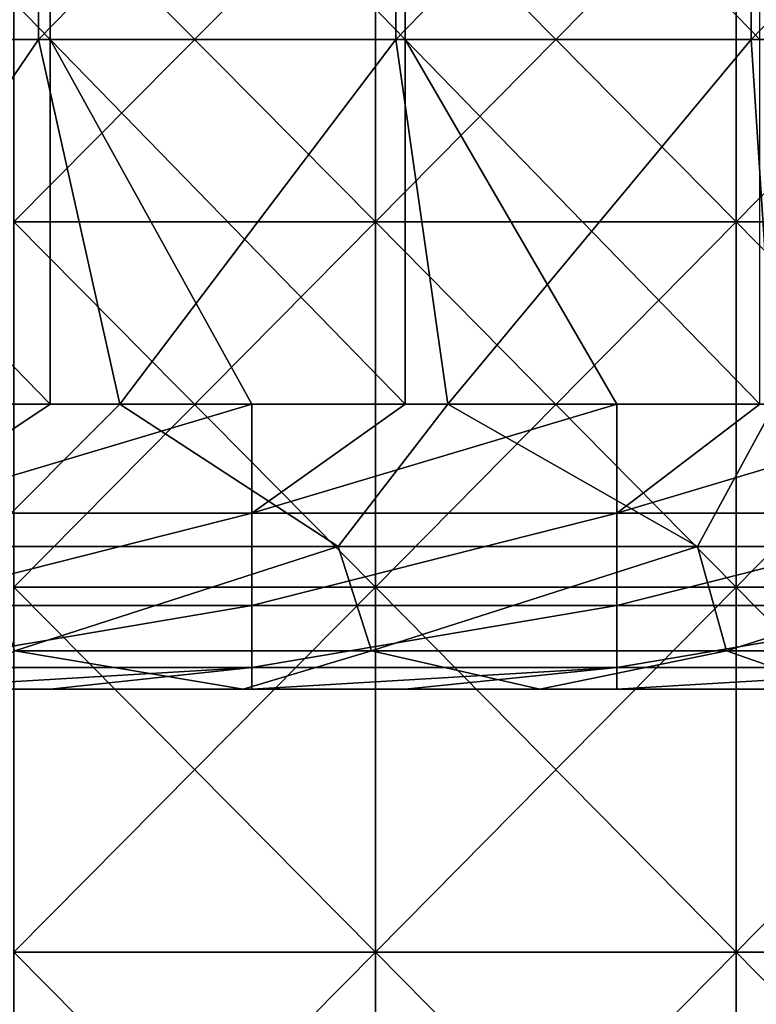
# Model space of a CAD drawing. Header units: inches. Extents: x -4.75 to 4.5, y 0 to 1.88.
# Tile 212 of 256: x 0.4 to 0.56, y 0.43 to 0.65. Entities that reach past the tile are written whole.
import ezdxf

# ---------------------------------------------------------------- set-up
doc = ezdxf.new("R2010")
doc.units = ezdxf.units.IN
doc.header["$LTSCALE"] = 101.851852
doc.header["$MEASUREMENT"] = 0
for name, color, linetype in [('10', 7, 'CONTINUOUS'), ('11', 7, 'CONTINUOUS'), ('12', 7, 'CONTINUOUS'), ('147', 7, 'CONTINUOUS'), ('153', 7, 'CONTINUOUS'), ('20', 7, 'CONTINUOUS')]:
    doc.layers.add(name, color=color, linetype=linetype)

msp = doc.modelspace()

# ---------------------------------------------------------------- linework, layer by layer
at = {"layer": '10', "color": 13, "linetype": 'Continuous', "true_color": 0xd67263}
for points in [[(0.4, 0.5, 0.73452), (0.35687, 0.5, 0.65444), (0.32006, 0.5, 0.73452), (0.4, 0.5, 0.73452)], [(0.4, 0.5, 0.73452), (0.32006, 0.5, 0.73452), (0.39603, 0.5, 0.8146), (0.4, 0.5, 0.73452)], [(0.42603, 0.5, 1.37516), (0.34857, 0.5, 1.37516), (0.35121, 0.5, 1.45524), (0.42603, 0.5, 1.37516)], [(0.34857, 0.5, 1.37516), (0.42603, 0.5, 1.37516), (0.35344, 0.5, 1.29508), (0.34857, 0.5, 1.37516)], [(0.42926, 0.5, 1.45524), (0.42603, 0.5, 1.37516), (0.35121, 0.5, 1.45524), (0.42926, 0.5, 1.45524)], [(0.42926, 0.5, 1.45524), (0.35121, 0.5, 1.45524), (0.38888, 0.5, 1.53532), (0.42926, 0.5, 1.45524)], [(0.43026, 0.5, 2.4162), (0.39346, 0.5, 2.33612), (0.35205, 0.5, 2.4162), (0.43026, 0.5, 2.4162)], [(0.43026, 0.5, 2.4162), (0.35205, 0.5, 2.4162), (0.35571, 0.5, 2.49628), (0.43026, 0.5, 2.4162)], [(0.43053, 0.5, 2.73652), (0.38961, 0.5, 2.65644), (0.35218, 0.5, 2.73652), (0.43053, 0.5, 2.73652)], [(0.43053, 0.5, 2.73652), (0.35218, 0.5, 2.73652), (0.38299, 0.5, 2.79033), (0.43053, 0.5, 2.73652)], [(0.43143, 0.5, 0.97476), (0.35892, 0.5, 0.89468), (0.35251, 0.5, 0.97476), (0.43143, 0.5, 0.97476)], [(0.43143, 0.5, 0.97476), (0.35251, 0.5, 0.97476), (0.39591, 0.5, 1.05484), (0.43143, 0.5, 0.97476)], [(0.43111, 0.5, 2.25604), (0.35762, 0.5, 2.17596), (0.3527, 0.5, 2.25604), (0.43111, 0.5, 2.25604)], [(0.43111, 0.5, 2.25604), (0.3527, 0.5, 2.25604), (0.39346, 0.5, 2.33612), (0.43111, 0.5, 2.25604)], [(0.43172, 0.5, 2.57636), (0.35571, 0.5, 2.49628), (0.35327, 0.5, 2.57636), (0.43172, 0.5, 2.57636)], [(0.43172, 0.5, 2.57636), (0.35327, 0.5, 2.57636), (0.38961, 0.5, 2.65644), (0.43172, 0.5, 2.57636)], [(0.35344, 0.5, 1.29508), (0.42603, 0.5, 1.37516), (0.43198, 0.5, 1.29508), (0.35344, 0.5, 1.29508)], [(0.35344, 0.5, 1.29508), (0.43198, 0.5, 1.29508), (0.39543, 0.5, 1.215), (0.35344, 0.5, 1.29508)], [(0.43419, 0.5, 1.69548), (0.38869, 0.5, 1.6154), (0.35529, 0.5, 1.69548), (0.43419, 0.5, 1.69548)], [(0.43419, 0.5, 1.69548), (0.35529, 0.5, 1.69548), (0.358, 0.5, 1.77556), (0.43419, 0.5, 1.69548)], [(0.43473, 0.5, 2.49628), (0.43026, 0.5, 2.4162), (0.35571, 0.5, 2.49628), (0.43473, 0.5, 2.49628)], [(0.43473, 0.5, 2.49628), (0.35571, 0.5, 2.49628), (0.43172, 0.5, 2.57636), (0.43473, 0.5, 2.49628)], [(0.39591, 0.5, 1.05484), (0.35599, 0.5, 1.13492), (0.43509, 0.5, 1.13492), (0.39591, 0.5, 1.05484)], [(0.35599, 0.5, 1.13492), (0.39543, 0.5, 1.215), (0.43509, 0.5, 1.13492), (0.35599, 0.5, 1.13492)], [(0.43625, 0.5, 0.65444), (0.36024, 0.5, 0.57436), (0.35687, 0.5, 0.65444), (0.43625, 0.5, 0.65444)], [(0.43625, 0.5, 0.65444), (0.35687, 0.5, 0.65444), (0.4, 0.5, 0.73452), (0.43625, 0.5, 0.65444)], [(0.43708, 0.5, 2.17596), (0.39184, 0.5, 2.09588), (0.35762, 0.5, 2.17596), (0.43708, 0.5, 2.17596)], [(0.43708, 0.5, 2.17596), (0.35762, 0.5, 2.17596), (0.43111, 0.5, 2.25604), (0.43708, 0.5, 2.17596)], [(0.43748, 0.5, 1.77556), (0.43419, 0.5, 1.69548), (0.358, 0.5, 1.77556), (0.43748, 0.5, 1.77556)], [(0.43748, 0.5, 1.77556), (0.358, 0.5, 1.77556), (0.35996, 0.5, 1.85564), (0.43748, 0.5, 1.77556)], [(0.43861, 0.5, 0.89468), (0.35892, 0.5, 0.89468), (0.43143, 0.5, 0.97476), (0.43861, 0.5, 0.89468)], [(0.35892, 0.5, 0.89468), (0.43861, 0.5, 0.89468), (0.39603, 0.5, 0.8146), (0.35892, 0.5, 0.89468)], [(0.39357, 0.5, 1.93572), (0.43989, 0.5, 1.85564), (0.35996, 0.5, 1.85564), (0.39357, 0.5, 1.93572)], [(0.43989, 0.5, 1.85564), (0.43748, 0.5, 1.77556), (0.35996, 0.5, 1.85564), (0.43989, 0.5, 1.85564)], [(0.4401, 0.5, 0.57436), (0.39575, 0.5, 0.49428), (0.36024, 0.5, 0.57436), (0.4401, 0.5, 0.57436)], [(0.4401, 0.5, 0.57436), (0.36024, 0.5, 0.57436), (0.43625, 0.5, 0.65444), (0.4401, 0.5, 0.57436)], [(0.4472, 0.5, 2.0158), (0.36722, 0.5, 2.0158), (0.39184, 0.5, 2.09588), (0.4472, 0.5, 2.0158)], [(0.36722, 0.5, 2.0158), (0.4472, 0.5, 2.0158), (0.39357, 0.5, 1.93572), (0.36722, 0.5, 2.0158)], [(0.40584, 0.5, 0.3125), (0.36998, 0.5, 0.3125), (0.3983, 0.5, 0.33412), (0.40584, 0.5, 0.3125)], [(0.4482, 0.5, 2.78061), (0.43053, 0.5, 2.73652), (0.38299, 0.5, 2.79033), (0.4482, 0.5, 2.78061)], [(0.46643, 0.5, 1.6154), (0.38869, 0.5, 1.6154), (0.43419, 0.5, 1.69548), (0.46643, 0.5, 1.6154)], [(0.38869, 0.5, 1.6154), (0.46643, 0.5, 1.6154), (0.38888, 0.5, 1.53532), (0.38869, 0.5, 1.6154)], [(0.42926, 0.5, 1.45524), (0.38888, 0.5, 1.53532), (0.46666, 0.5, 1.53532), (0.42926, 0.5, 1.45524)], [(0.38888, 0.5, 1.53532), (0.46643, 0.5, 1.6154), (0.46666, 0.5, 1.53532), (0.38888, 0.5, 1.53532)], [(0.46754, 0.5, 2.65644), (0.43172, 0.5, 2.57636), (0.38961, 0.5, 2.65644), (0.46754, 0.5, 2.65644)], [(0.46754, 0.5, 2.65644), (0.38961, 0.5, 2.65644), (0.43053, 0.5, 2.73652), (0.46754, 0.5, 2.65644)], [(0.47022, 0.5, 2.09588), (0.4472, 0.5, 2.0158), (0.39184, 0.5, 2.09588), (0.47022, 0.5, 2.09588)], [(0.47022, 0.5, 2.09588), (0.39184, 0.5, 2.09588), (0.43708, 0.5, 2.17596), (0.47022, 0.5, 2.09588)], [(0.47211, 0.5, 2.33612), (0.43111, 0.5, 2.25604), (0.39346, 0.5, 2.33612), (0.47211, 0.5, 2.33612)], [(0.47211, 0.5, 2.33612), (0.39346, 0.5, 2.33612), (0.43026, 0.5, 2.4162), (0.47211, 0.5, 2.33612)], [(0.39357, 0.5, 1.93572), (0.4472, 0.5, 2.0158), (0.47224, 0.5, 1.93572), (0.39357, 0.5, 1.93572)], [(0.39357, 0.5, 1.93572), (0.47224, 0.5, 1.93572), (0.43989, 0.5, 1.85564), (0.39357, 0.5, 1.93572)], [(0.39543, 0.5, 1.215), (0.43198, 0.5, 1.29508), (0.47451, 0.5, 1.215), (0.39543, 0.5, 1.215)], [(0.39543, 0.5, 1.215), (0.47451, 0.5, 1.215), (0.43509, 0.5, 1.13492), (0.39543, 0.5, 1.215)], [(0.47484, 0.5, 0.49428), (0.39703, 0.5, 0.4142), (0.39575, 0.5, 0.49428), (0.47484, 0.5, 0.49428)], [(0.47484, 0.5, 0.49428), (0.39575, 0.5, 0.49428), (0.4401, 0.5, 0.57436), (0.47484, 0.5, 0.49428)], [(0.47502, 0.5, 1.05484), (0.43143, 0.5, 0.97476), (0.39591, 0.5, 1.05484), (0.47502, 0.5, 1.05484)], [(0.47502, 0.5, 1.05484), (0.39591, 0.5, 1.05484), (0.43509, 0.5, 1.13492), (0.47502, 0.5, 1.05484)], [(0.43861, 0.5, 0.89468), (0.4753, 0.5, 0.8146), (0.39603, 0.5, 0.8146), (0.43861, 0.5, 0.89468)], [(0.4753, 0.5, 0.8146), (0.4, 0.5, 0.73452), (0.39603, 0.5, 0.8146), (0.4753, 0.5, 0.8146)], [(0.47649, 0.5, 0.4142), (0.3983, 0.5, 0.33412), (0.39703, 0.5, 0.4142), (0.47649, 0.5, 0.4142)], [(0.47649, 0.5, 0.4142), (0.39703, 0.5, 0.4142), (0.47484, 0.5, 0.49428), (0.47649, 0.5, 0.4142)], [(0.47815, 0.5, 0.33412), (0.40584, 0.5, 0.3125), (0.3983, 0.5, 0.33412), (0.47815, 0.5, 0.33412)], [(0.47815, 0.5, 0.33412), (0.3983, 0.5, 0.33412), (0.47649, 0.5, 0.4142), (0.47815, 0.5, 0.33412)], [(0.47995, 0.5, 0.73452), (0.43625, 0.5, 0.65444), (0.4, 0.5, 0.73452), (0.47995, 0.5, 0.73452)], [(0.47995, 0.5, 0.73452), (0.4, 0.5, 0.73452), (0.4753, 0.5, 0.8146), (0.47995, 0.5, 0.73452)], [(0.45006, 0.5, 0.3125), (0.40584, 0.5, 0.3125), (0.47815, 0.5, 0.33412), (0.45006, 0.5, 0.3125)], [(0.5035, 0.5, 1.37516), (0.42603, 0.5, 1.37516), (0.42926, 0.5, 1.45524), (0.5035, 0.5, 1.37516)], [(0.42603, 0.5, 1.37516), (0.5035, 0.5, 1.37516), (0.43198, 0.5, 1.29508), (0.42603, 0.5, 1.37516)], [(0.5073, 0.5, 1.45524), (0.5035, 0.5, 1.37516), (0.42926, 0.5, 1.45524), (0.5073, 0.5, 1.45524)], [(0.5073, 0.5, 1.45524), (0.42926, 0.5, 1.45524), (0.46666, 0.5, 1.53532), (0.5073, 0.5, 1.45524)], [(0.50847, 0.5, 2.4162), (0.47211, 0.5, 2.33612), (0.43026, 0.5, 2.4162), (0.50847, 0.5, 2.4162)], [(0.50847, 0.5, 2.4162), (0.43026, 0.5, 2.4162), (0.43473, 0.5, 2.49628), (0.50847, 0.5, 2.4162)], [(0.50887, 0.5, 2.73652), (0.46754, 0.5, 2.65644), (0.43053, 0.5, 2.73652), (0.50887, 0.5, 2.73652)], [(0.50887, 0.5, 2.73652), (0.43053, 0.5, 2.73652), (0.4482, 0.5, 2.78061), (0.50887, 0.5, 2.73652)], [(0.50951, 0.5, 2.25604), (0.43708, 0.5, 2.17596), (0.43111, 0.5, 2.25604), (0.50951, 0.5, 2.25604)], [(0.50951, 0.5, 2.25604), (0.43111, 0.5, 2.25604), (0.47211, 0.5, 2.33612), (0.50951, 0.5, 2.25604)], [(0.51035, 0.5, 0.97476), (0.43861, 0.5, 0.89468), (0.43143, 0.5, 0.97476), (0.51035, 0.5, 0.97476)], [(0.51035, 0.5, 0.97476), (0.43143, 0.5, 0.97476), (0.47502, 0.5, 1.05484), (0.51035, 0.5, 0.97476)], [(0.51017, 0.5, 2.57636), (0.43473, 0.5, 2.49628), (0.43172, 0.5, 2.57636), (0.51017, 0.5, 2.57636)], [(0.51017, 0.5, 2.57636), (0.43172, 0.5, 2.57636), (0.46754, 0.5, 2.65644), (0.51017, 0.5, 2.57636)], [(0.43198, 0.5, 1.29508), (0.5035, 0.5, 1.37516), (0.51052, 0.5, 1.29508), (0.43198, 0.5, 1.29508)], [(0.43198, 0.5, 1.29508), (0.51052, 0.5, 1.29508), (0.47451, 0.5, 1.215), (0.43198, 0.5, 1.29508)], [(0.51309, 0.5, 1.69548), (0.46643, 0.5, 1.6154), (0.43419, 0.5, 1.69548), (0.51309, 0.5, 1.69548)], [(0.51309, 0.5, 1.69548), (0.43419, 0.5, 1.69548), (0.43748, 0.5, 1.77556), (0.51309, 0.5, 1.69548)], [(0.51375, 0.5, 2.49628), (0.50847, 0.5, 2.4162), (0.43473, 0.5, 2.49628), (0.51375, 0.5, 2.49628)], [(0.51375, 0.5, 2.49628), (0.43473, 0.5, 2.49628), (0.51017, 0.5, 2.57636), (0.51375, 0.5, 2.49628)], [(0.47502, 0.5, 1.05484), (0.43509, 0.5, 1.13492), (0.5142, 0.5, 1.13492), (0.47502, 0.5, 1.05484)], [(0.43509, 0.5, 1.13492), (0.47451, 0.5, 1.215), (0.5142, 0.5, 1.13492), (0.43509, 0.5, 1.13492)], [(0.51563, 0.5, 0.65444), (0.4401, 0.5, 0.57436), (0.43625, 0.5, 0.65444), (0.51563, 0.5, 0.65444)], [(0.51563, 0.5, 0.65444), (0.43625, 0.5, 0.65444), (0.47995, 0.5, 0.73452), (0.51563, 0.5, 0.65444)], [(0.51654, 0.5, 2.17596), (0.47022, 0.5, 2.09588), (0.43708, 0.5, 2.17596), (0.51654, 0.5, 2.17596)], [(0.51654, 0.5, 2.17596), (0.43708, 0.5, 2.17596), (0.50951, 0.5, 2.25604), (0.51654, 0.5, 2.17596)], [(0.51697, 0.5, 1.77556), (0.51309, 0.5, 1.69548), (0.43748, 0.5, 1.77556), (0.51697, 0.5, 1.77556)], [(0.51697, 0.5, 1.77556), (0.43748, 0.5, 1.77556), (0.43989, 0.5, 1.85564), (0.51697, 0.5, 1.77556)], [(0.5183, 0.5, 0.89468), (0.43861, 0.5, 0.89468), (0.51035, 0.5, 0.97476), (0.5183, 0.5, 0.89468)], [(0.43861, 0.5, 0.89468), (0.5183, 0.5, 0.89468), (0.4753, 0.5, 0.8146), (0.43861, 0.5, 0.89468)], [(0.47224, 0.5, 1.93572), (0.51983, 0.5, 1.85564), (0.43989, 0.5, 1.85564), (0.47224, 0.5, 1.93572)], [(0.51983, 0.5, 1.85564), (0.51697, 0.5, 1.77556), (0.43989, 0.5, 1.85564), (0.51983, 0.5, 1.85564)], [(0.51996, 0.5, 0.57436), (0.47484, 0.5, 0.49428), (0.4401, 0.5, 0.57436), (0.51996, 0.5, 0.57436)], [(0.51996, 0.5, 0.57436), (0.4401, 0.5, 0.57436), (0.51563, 0.5, 0.65444), (0.51996, 0.5, 0.57436)], [(0.52717, 0.5, 2.0158), (0.4472, 0.5, 2.0158), (0.47022, 0.5, 2.09588), (0.52717, 0.5, 2.0158)], [(0.4472, 0.5, 2.0158), (0.52717, 0.5, 2.0158), (0.47224, 0.5, 1.93572), (0.4472, 0.5, 2.0158)], [(0.51325, 0.5, 2.76933), (0.50887, 0.5, 2.73652), (0.4482, 0.5, 2.78061), (0.51325, 0.5, 2.76933)], [(0.48367, 0.5, 0.3125), (0.45006, 0.5, 0.3125), (0.47815, 0.5, 0.33412), (0.48367, 0.5, 0.3125)], [(0.54417, 0.5, 1.6154), (0.46643, 0.5, 1.6154), (0.51309, 0.5, 1.69548), (0.54417, 0.5, 1.6154)], [(0.46643, 0.5, 1.6154), (0.54417, 0.5, 1.6154), (0.46666, 0.5, 1.53532), (0.46643, 0.5, 1.6154)], [(0.5073, 0.5, 1.45524), (0.46666, 0.5, 1.53532), (0.54444, 0.5, 1.53532), (0.5073, 0.5, 1.45524)], [(0.46666, 0.5, 1.53532), (0.54417, 0.5, 1.6154), (0.54444, 0.5, 1.53532), (0.46666, 0.5, 1.53532)], [(0.54547, 0.5, 2.65644), (0.51017, 0.5, 2.57636), (0.46754, 0.5, 2.65644), (0.54547, 0.5, 2.65644)], [(0.54547, 0.5, 2.65644), (0.46754, 0.5, 2.65644), (0.50887, 0.5, 2.73652), (0.54547, 0.5, 2.65644)], [(0.5486, 0.5, 2.09588), (0.52717, 0.5, 2.0158), (0.47022, 0.5, 2.09588), (0.5486, 0.5, 2.09588)], [(0.5486, 0.5, 2.09588), (0.47022, 0.5, 2.09588), (0.51654, 0.5, 2.17596), (0.5486, 0.5, 2.09588)], [(0.55076, 0.5, 2.33612), (0.50951, 0.5, 2.25604), (0.47211, 0.5, 2.33612), (0.55076, 0.5, 2.33612)], [(0.55076, 0.5, 2.33612), (0.47211, 0.5, 2.33612), (0.50847, 0.5, 2.4162), (0.55076, 0.5, 2.33612)], [(0.47224, 0.5, 1.93572), (0.52717, 0.5, 2.0158), (0.55091, 0.5, 1.93572), (0.47224, 0.5, 1.93572)], [(0.47224, 0.5, 1.93572), (0.55091, 0.5, 1.93572), (0.51983, 0.5, 1.85564), (0.47224, 0.5, 1.93572)], [(0.47451, 0.5, 1.215), (0.51052, 0.5, 1.29508), (0.5536, 0.5, 1.215), (0.47451, 0.5, 1.215)], [(0.47451, 0.5, 1.215), (0.5536, 0.5, 1.215), (0.5142, 0.5, 1.13492), (0.47451, 0.5, 1.215)], [(0.55393, 0.5, 0.49428), (0.47649, 0.5, 0.4142), (0.47484, 0.5, 0.49428), (0.55393, 0.5, 0.49428)], [(0.55393, 0.5, 0.49428), (0.47484, 0.5, 0.49428), (0.51996, 0.5, 0.57436), (0.55393, 0.5, 0.49428)], [(0.55414, 0.5, 1.05484), (0.51035, 0.5, 0.97476), (0.47502, 0.5, 1.05484), (0.55414, 0.5, 1.05484)], [(0.55414, 0.5, 1.05484), (0.47502, 0.5, 1.05484), (0.5142, 0.5, 1.13492), (0.55414, 0.5, 1.05484)], [(0.5183, 0.5, 0.89468), (0.55457, 0.5, 0.8146), (0.4753, 0.5, 0.8146), (0.5183, 0.5, 0.89468)], [(0.55457, 0.5, 0.8146), (0.47995, 0.5, 0.73452), (0.4753, 0.5, 0.8146), (0.55457, 0.5, 0.8146)], [(0.55596, 0.5, 0.4142), (0.47815, 0.5, 0.33412), (0.47649, 0.5, 0.4142), (0.55596, 0.5, 0.4142)], [(0.55596, 0.5, 0.4142), (0.47649, 0.5, 0.4142), (0.55393, 0.5, 0.49428), (0.55596, 0.5, 0.4142)], [(0.55799, 0.5, 0.33412), (0.48367, 0.5, 0.3125), (0.47815, 0.5, 0.33412), (0.55799, 0.5, 0.33412)], [(0.55799, 0.5, 0.33412), (0.47815, 0.5, 0.33412), (0.55596, 0.5, 0.4142), (0.55799, 0.5, 0.33412)], [(0.55989, 0.5, 0.73452), (0.51563, 0.5, 0.65444), (0.47995, 0.5, 0.73452), (0.55989, 0.5, 0.73452)], [(0.55989, 0.5, 0.73452), (0.47995, 0.5, 0.73452), (0.55457, 0.5, 0.8146), (0.55989, 0.5, 0.73452)], [(0.53014, 0.5, 0.3125), (0.48367, 0.5, 0.3125), (0.55799, 0.5, 0.33412), (0.53014, 0.5, 0.3125)], [(0.58096, 0.5, 1.37516), (0.5035, 0.5, 1.37516), (0.5073, 0.5, 1.45524), (0.58096, 0.5, 1.37516)], [(0.5035, 0.5, 1.37516), (0.58096, 0.5, 1.37516), (0.51052, 0.5, 1.29508), (0.5035, 0.5, 1.37516)], [(0.58535, 0.5, 1.45524), (0.58096, 0.5, 1.37516), (0.5073, 0.5, 1.45524), (0.58535, 0.5, 1.45524)], [(0.58535, 0.5, 1.45524), (0.5073, 0.5, 1.45524), (0.54444, 0.5, 1.53532), (0.58535, 0.5, 1.45524)], [(0.58667, 0.5, 2.4162), (0.55076, 0.5, 2.33612), (0.50847, 0.5, 2.4162), (0.58667, 0.5, 2.4162)], [(0.58667, 0.5, 2.4162), (0.50847, 0.5, 2.4162), (0.51375, 0.5, 2.49628), (0.58667, 0.5, 2.4162)], [(0.58721, 0.5, 2.73652), (0.54547, 0.5, 2.65644), (0.50887, 0.5, 2.73652), (0.58721, 0.5, 2.73652)], [(0.58721, 0.5, 2.73652), (0.50887, 0.5, 2.73652), (0.57814, 0.5, 2.7565), (0.58721, 0.5, 2.73652)], [(0.57814, 0.5, 2.7565), (0.50887, 0.5, 2.73652), (0.51325, 0.5, 2.76933), (0.57814, 0.5, 2.7565)], [(0.58792, 0.5, 2.25604), (0.51654, 0.5, 2.17596), (0.50951, 0.5, 2.25604), (0.58792, 0.5, 2.25604)], [(0.58792, 0.5, 2.25604), (0.50951, 0.5, 2.25604), (0.55076, 0.5, 2.33612), (0.58792, 0.5, 2.25604)], [(0.58861, 0.5, 2.57636), (0.51375, 0.5, 2.49628), (0.51017, 0.5, 2.57636), (0.58861, 0.5, 2.57636)], [(0.58861, 0.5, 2.57636), (0.51017, 0.5, 2.57636), (0.54547, 0.5, 2.65644), (0.58861, 0.5, 2.57636)], [(0.58927, 0.5, 0.97476), (0.5183, 0.5, 0.89468), (0.51035, 0.5, 0.97476), (0.58927, 0.5, 0.97476)], [(0.58927, 0.5, 0.97476), (0.51035, 0.5, 0.97476), (0.55414, 0.5, 1.05484), (0.58927, 0.5, 0.97476)], [(0.51052, 0.5, 1.29508), (0.58096, 0.5, 1.37516), (0.58906, 0.5, 1.29508), (0.51052, 0.5, 1.29508)], [(0.51052, 0.5, 1.29508), (0.58906, 0.5, 1.29508), (0.5536, 0.5, 1.215), (0.51052, 0.5, 1.29508)], [(0.59199, 0.5, 1.69548), (0.54417, 0.5, 1.6154), (0.51309, 0.5, 1.69548), (0.59199, 0.5, 1.69548)], [(0.59199, 0.5, 1.69548), (0.51309, 0.5, 1.69548), (0.51697, 0.5, 1.77556), (0.59199, 0.5, 1.69548)], [(0.59277, 0.5, 2.49628), (0.58667, 0.5, 2.4162), (0.51375, 0.5, 2.49628), (0.59277, 0.5, 2.49628)], [(0.59277, 0.5, 2.49628), (0.51375, 0.5, 2.49628), (0.58861, 0.5, 2.57636), (0.59277, 0.5, 2.49628)], [(0.55414, 0.5, 1.05484), (0.5142, 0.5, 1.13492), (0.59331, 0.5, 1.13492), (0.55414, 0.5, 1.05484)], [(0.5142, 0.5, 1.13492), (0.5536, 0.5, 1.215), (0.59331, 0.5, 1.13492), (0.5142, 0.5, 1.13492)], [(0.59501, 0.5, 0.65444), (0.51996, 0.5, 0.57436), (0.51563, 0.5, 0.65444), (0.59501, 0.5, 0.65444)], [(0.59501, 0.5, 0.65444), (0.51563, 0.5, 0.65444), (0.55989, 0.5, 0.73452), (0.59501, 0.5, 0.65444)], [(0.59601, 0.5, 2.17596), (0.5486, 0.5, 2.09588), (0.51654, 0.5, 2.17596), (0.59601, 0.5, 2.17596)], [(0.59601, 0.5, 2.17596), (0.51654, 0.5, 2.17596), (0.58792, 0.5, 2.25604), (0.59601, 0.5, 2.17596)], [(0.59646, 0.5, 1.77556), (0.59199, 0.5, 1.69548), (0.51697, 0.5, 1.77556), (0.59646, 0.5, 1.77556)], [(0.59646, 0.5, 1.77556), (0.51697, 0.5, 1.77556), (0.51983, 0.5, 1.85564), (0.59646, 0.5, 1.77556)], [(0.598, 0.5, 0.89468), (0.5183, 0.5, 0.89468), (0.58927, 0.5, 0.97476), (0.598, 0.5, 0.89468)], [(0.5183, 0.5, 0.89468), (0.598, 0.5, 0.89468), (0.55457, 0.5, 0.8146), (0.5183, 0.5, 0.89468)], [(0.55091, 0.5, 1.93572), (0.59977, 0.5, 1.85564), (0.51983, 0.5, 1.85564), (0.55091, 0.5, 1.93572)], [(0.59977, 0.5, 1.85564), (0.59646, 0.5, 1.77556), (0.51983, 0.5, 1.85564), (0.59977, 0.5, 1.85564)], [(0.59982, 0.5, 0.57436), (0.55393, 0.5, 0.49428), (0.51996, 0.5, 0.57436), (0.59982, 0.5, 0.57436)], [(0.59982, 0.5, 0.57436), (0.51996, 0.5, 0.57436), (0.59501, 0.5, 0.65444), (0.59982, 0.5, 0.57436)], [(0.60715, 0.5, 2.0158), (0.52717, 0.5, 2.0158), (0.5486, 0.5, 2.09588), (0.60715, 0.5, 2.0158)], [(0.52717, 0.5, 2.0158), (0.60715, 0.5, 2.0158), (0.55091, 0.5, 1.93572), (0.52717, 0.5, 2.0158)], [(0.56151, 0.5, 0.3125), (0.53014, 0.5, 0.3125), (0.55799, 0.5, 0.33412), (0.56151, 0.5, 0.3125)], [(0.62191, 0.5, 1.6154), (0.54417, 0.5, 1.6154), (0.59199, 0.5, 1.69548), (0.62191, 0.5, 1.6154)], [(0.54417, 0.5, 1.6154), (0.62191, 0.5, 1.6154), (0.54444, 0.5, 1.53532), (0.54417, 0.5, 1.6154)], [(0.58535, 0.5, 1.45524), (0.54444, 0.5, 1.53532), (0.62221, 0.5, 1.53532), (0.58535, 0.5, 1.45524)], [(0.54444, 0.5, 1.53532), (0.62191, 0.5, 1.6154), (0.62221, 0.5, 1.53532), (0.54444, 0.5, 1.53532)], [(0.62341, 0.5, 2.65644), (0.58861, 0.5, 2.57636), (0.54547, 0.5, 2.65644), (0.62341, 0.5, 2.65644)], [(0.62341, 0.5, 2.65644), (0.54547, 0.5, 2.65644), (0.58721, 0.5, 2.73652), (0.62341, 0.5, 2.65644)], [(0.62698, 0.5, 2.09588), (0.60715, 0.5, 2.0158), (0.5486, 0.5, 2.09588), (0.62698, 0.5, 2.09588)], [(0.62698, 0.5, 2.09588), (0.5486, 0.5, 2.09588), (0.59601, 0.5, 2.17596), (0.62698, 0.5, 2.09588)], [(0.62941, 0.5, 2.33612), (0.58792, 0.5, 2.25604), (0.55076, 0.5, 2.33612), (0.62941, 0.5, 2.33612)], [(0.62941, 0.5, 2.33612), (0.55076, 0.5, 2.33612), (0.58667, 0.5, 2.4162), (0.62941, 0.5, 2.33612)], [(0.55091, 0.5, 1.93572), (0.60715, 0.5, 2.0158), (0.62958, 0.5, 1.93572), (0.55091, 0.5, 1.93572)], [(0.55091, 0.5, 1.93572), (0.62958, 0.5, 1.93572), (0.59977, 0.5, 1.85564), (0.55091, 0.5, 1.93572)], [(0.5536, 0.5, 1.215), (0.58906, 0.5, 1.29508), (0.63268, 0.5, 1.215), (0.5536, 0.5, 1.215)], [(0.5536, 0.5, 1.215), (0.63268, 0.5, 1.215), (0.59331, 0.5, 1.13492), (0.5536, 0.5, 1.215)], [(0.63302, 0.5, 0.49428), (0.55596, 0.5, 0.4142), (0.55393, 0.5, 0.49428), (0.63302, 0.5, 0.49428)], [(0.63302, 0.5, 0.49428), (0.55393, 0.5, 0.49428), (0.59982, 0.5, 0.57436), (0.63302, 0.5, 0.49428)], [(0.63325, 0.5, 1.05484), (0.58927, 0.5, 0.97476), (0.55414, 0.5, 1.05484), (0.63325, 0.5, 1.05484)], [(0.63325, 0.5, 1.05484), (0.55414, 0.5, 1.05484), (0.59331, 0.5, 1.13492), (0.63325, 0.5, 1.05484)], [(0.598, 0.5, 0.89468), (0.63385, 0.5, 0.8146), (0.55457, 0.5, 0.8146), (0.598, 0.5, 0.89468)], [(0.63385, 0.5, 0.8146), (0.55989, 0.5, 0.73452), (0.55457, 0.5, 0.8146), (0.63385, 0.5, 0.8146)], [(0.63543, 0.5, 0.4142), (0.55799, 0.5, 0.33412), (0.55596, 0.5, 0.4142), (0.63543, 0.5, 0.4142)], [(0.63543, 0.5, 0.4142), (0.55596, 0.5, 0.4142), (0.63302, 0.5, 0.49428), (0.63543, 0.5, 0.4142)], [(0.63783, 0.5, 0.33412), (0.56151, 0.5, 0.3125), (0.55799, 0.5, 0.33412), (0.63783, 0.5, 0.33412)], [(0.63783, 0.5, 0.33412), (0.55799, 0.5, 0.33412), (0.63543, 0.5, 0.4142), (0.63783, 0.5, 0.33412)], [(0.63984, 0.5, 0.73452), (0.59501, 0.5, 0.65444), (0.55989, 0.5, 0.73452), (0.63984, 0.5, 0.73452)], [(0.63984, 0.5, 0.73452), (0.55989, 0.5, 0.73452), (0.63385, 0.5, 0.8146), (0.63984, 0.5, 0.73452)]]:
    msp.add_3dface(points, dxfattribs=at)
at = {"layer": '11', "color": 13, "linetype": 'Continuous', "true_color": 0xd67263}
for points in [[(0.40331, 0.6425, 2.85061), (0.32468, 0.6425, 2.86063), (0.40331, 0.72258, 2.85061), (0.40331, 0.6425, 2.85061)], [(0.40331, 0.72258, 2.85061), (0.32468, 0.6425, 2.86063), (0.32468, 0.72258, 2.86063), (0.40331, 0.72258, 2.85061)], [(0.48163, 0.6425, 2.83843), (0.40331, 0.6425, 2.85061), (0.48163, 0.72258, 2.83843), (0.48163, 0.6425, 2.83843)], [(0.48163, 0.72258, 2.83843), (0.40331, 0.6425, 2.85061), (0.40331, 0.72258, 2.85061), (0.48163, 0.72258, 2.83843)], [(0.55958, 0.6425, 2.82409), (0.48163, 0.6425, 2.83843), (0.55958, 0.72258, 2.82409), (0.55958, 0.6425, 2.82409)], [(0.55958, 0.72258, 2.82409), (0.48163, 0.6425, 2.83843), (0.48163, 0.72258, 2.83843), (0.55958, 0.72258, 2.82409)], [(0.63712, 0.6425, 2.80762), (0.55958, 0.6425, 2.82409), (0.63712, 0.72258, 2.80762), (0.63712, 0.6425, 2.80762)], [(0.63712, 0.72258, 2.80762), (0.55958, 0.6425, 2.82409), (0.55958, 0.72258, 2.82409), (0.63712, 0.72258, 2.80762)], [(0.40331, 0.6425, 2.85061), (0.34886, 0.5625, 2.85778), (0.32468, 0.6425, 2.86063), (0.40331, 0.6425, 2.85061)], [(0.4211, 0.5625, 2.84804), (0.34886, 0.5625, 2.85778), (0.40331, 0.6425, 2.85061), (0.4211, 0.5625, 2.84804)], [(0.48163, 0.6425, 2.83843), (0.4211, 0.5625, 2.84804), (0.40331, 0.6425, 2.85061), (0.48163, 0.6425, 2.83843)], [(0.49307, 0.5625, 2.83646), (0.4211, 0.5625, 2.84804), (0.48163, 0.6425, 2.83843), (0.49307, 0.5625, 2.83646)], [(0.55958, 0.6425, 2.82409), (0.49307, 0.5625, 2.83646), (0.48163, 0.6425, 2.83843), (0.55958, 0.6425, 2.82409)], [(0.56473, 0.5625, 2.82307), (0.49307, 0.5625, 2.83646), (0.55958, 0.6425, 2.82409), (0.56473, 0.5625, 2.82307)], [(0.63712, 0.6425, 2.80762), (0.56473, 0.5625, 2.82307), (0.55958, 0.6425, 2.82409), (0.63712, 0.6425, 2.80762)]]:
    msp.add_3dface(points, dxfattribs=at)
at = {"layer": '12', "color": 13, "linetype": 'Continuous', "true_color": 0xd67263}
for points in [[(0.47721, 0.68254, 3.53039), (0.39789, 0.68254, 3.54021), (0.47721, 0.60246, 3.53039), (0.47721, 0.68254, 3.53039)], [(0.47721, 0.60246, 3.53039), (0.39789, 0.68254, 3.54021), (0.39789, 0.60246, 3.54021), (0.47721, 0.60246, 3.53039)], [(0.39789, 0.68254, -3.54021), (0.47721, 0.68254, -3.53039), (0.39789, 0.60246, -3.54021), (0.39789, 0.68254, -3.54021)], [(0.39789, 0.60246, -3.54021), (0.47721, 0.68254, -3.53039), (0.47721, 0.60246, -3.53039), (0.39789, 0.60246, -3.54021)], [(0.55629, 0.68254, 3.5188), (0.47721, 0.68254, 3.53039), (0.55629, 0.60246, 3.5188), (0.55629, 0.68254, 3.5188)], [(0.55629, 0.60246, 3.5188), (0.47721, 0.68254, 3.53039), (0.47721, 0.60246, 3.53039), (0.55629, 0.60246, 3.5188)], [(0.47721, 0.68254, -3.53039), (0.55629, 0.68254, -3.5188), (0.47721, 0.60246, -3.53039), (0.47721, 0.68254, -3.53039)], [(0.47721, 0.60246, -3.53039), (0.55629, 0.68254, -3.5188), (0.55629, 0.60246, -3.5188), (0.47721, 0.60246, -3.53039)], [(0.63509, 0.68254, 3.50543), (0.55629, 0.68254, 3.5188), (0.63509, 0.60246, 3.50543), (0.63509, 0.68254, 3.50543)], [(0.63509, 0.60246, 3.50543), (0.55629, 0.68254, 3.5188), (0.55629, 0.60246, 3.5188), (0.63509, 0.60246, 3.50543)], [(0.55629, 0.68254, -3.5188), (0.63509, 0.68254, -3.50543), (0.55629, 0.60246, -3.5188), (0.55629, 0.68254, -3.5188)], [(0.55629, 0.60246, -3.5188), (0.63509, 0.68254, -3.50543), (0.63509, 0.60246, -3.50543), (0.55629, 0.60246, -3.5188)], [(0.47721, 0.60246, 3.53039), (0.39789, 0.60246, 3.54021), (0.47721, 0.52238, 3.53039), (0.47721, 0.60246, 3.53039)], [(0.47721, 0.52238, 3.53039), (0.39789, 0.60246, 3.54021), (0.39789, 0.52238, 3.54021), (0.47721, 0.52238, 3.53039)], [(0.39789, 0.60246, -3.54021), (0.47721, 0.60246, -3.53039), (0.39789, 0.52238, -3.54021), (0.39789, 0.60246, -3.54021)], [(0.39789, 0.52238, -3.54021), (0.47721, 0.60246, -3.53039), (0.47721, 0.52238, -3.53039), (0.39789, 0.52238, -3.54021)], [(0.55629, 0.60246, 3.5188), (0.47721, 0.60246, 3.53039), (0.55629, 0.52238, 3.5188), (0.55629, 0.60246, 3.5188)], [(0.55629, 0.52238, 3.5188), (0.47721, 0.60246, 3.53039), (0.47721, 0.52238, 3.53039), (0.55629, 0.52238, 3.5188)], [(0.47721, 0.60246, -3.53039), (0.55629, 0.60246, -3.5188), (0.47721, 0.52238, -3.53039), (0.47721, 0.60246, -3.53039)], [(0.47721, 0.52238, -3.53039), (0.55629, 0.60246, -3.5188), (0.55629, 0.52238, -3.5188), (0.47721, 0.52238, -3.53039)], [(0.63509, 0.60246, 3.50543), (0.55629, 0.60246, 3.5188), (0.63509, 0.52238, 3.50543), (0.63509, 0.60246, 3.50543)], [(0.63509, 0.52238, 3.50543), (0.55629, 0.60246, 3.5188), (0.55629, 0.52238, 3.5188), (0.63509, 0.52238, 3.50543)], [(0.55629, 0.60246, -3.5188), (0.63509, 0.60246, -3.50543), (0.55629, 0.52238, -3.5188), (0.55629, 0.60246, -3.5188)], [(0.55629, 0.52238, -3.5188), (0.63509, 0.60246, -3.50543), (0.63509, 0.52238, -3.50543), (0.55629, 0.52238, -3.5188)], [(0.47721, 0.52238, 3.53039), (0.39789, 0.52238, 3.54021), (0.47721, 0.4423, 3.53039), (0.47721, 0.52238, 3.53039)], [(0.47721, 0.4423, 3.53039), (0.39789, 0.52238, 3.54021), (0.39789, 0.4423, 3.54021), (0.47721, 0.4423, 3.53039)], [(0.39789, 0.52238, -3.54021), (0.47721, 0.52238, -3.53039), (0.39789, 0.4423, -3.54021), (0.39789, 0.52238, -3.54021)], [(0.39789, 0.4423, -3.54021), (0.47721, 0.52238, -3.53039), (0.47721, 0.4423, -3.53039), (0.39789, 0.4423, -3.54021)], [(0.55629, 0.52238, 3.5188), (0.47721, 0.52238, 3.53039), (0.55629, 0.4423, 3.5188), (0.55629, 0.52238, 3.5188)], [(0.55629, 0.4423, 3.5188), (0.47721, 0.52238, 3.53039), (0.47721, 0.4423, 3.53039), (0.55629, 0.4423, 3.5188)], [(0.47721, 0.52238, -3.53039), (0.55629, 0.52238, -3.5188), (0.47721, 0.4423, -3.53039), (0.47721, 0.52238, -3.53039)], [(0.47721, 0.4423, -3.53039), (0.55629, 0.52238, -3.5188), (0.55629, 0.4423, -3.5188), (0.47721, 0.4423, -3.53039)], [(0.63509, 0.52238, 3.50543), (0.55629, 0.52238, 3.5188), (0.63509, 0.4423, 3.50543), (0.63509, 0.52238, 3.50543)], [(0.63509, 0.4423, 3.50543), (0.55629, 0.52238, 3.5188), (0.55629, 0.4423, 3.5188), (0.63509, 0.4423, 3.50543)], [(0.55629, 0.52238, -3.5188), (0.63509, 0.52238, -3.50543), (0.55629, 0.4423, -3.5188), (0.55629, 0.52238, -3.5188)], [(0.55629, 0.4423, -3.5188), (0.63509, 0.52238, -3.50543), (0.63509, 0.4423, -3.50543), (0.55629, 0.4423, -3.5188)], [(0.47721, 0.4423, 3.53039), (0.39789, 0.4423, 3.54021), (0.47721, 0.36222, 3.53039), (0.47721, 0.4423, 3.53039)], [(0.47721, 0.36222, 3.53039), (0.39789, 0.4423, 3.54021), (0.39789, 0.36222, 3.54021), (0.47721, 0.36222, 3.53039)], [(0.39789, 0.4423, -3.54021), (0.47721, 0.4423, -3.53039), (0.39789, 0.36222, -3.54021), (0.39789, 0.4423, -3.54021)], [(0.39789, 0.36222, -3.54021), (0.47721, 0.4423, -3.53039), (0.47721, 0.36222, -3.53039), (0.39789, 0.36222, -3.54021)], [(0.55629, 0.4423, 3.5188), (0.47721, 0.4423, 3.53039), (0.55629, 0.36222, 3.5188), (0.55629, 0.4423, 3.5188)], [(0.55629, 0.36222, 3.5188), (0.47721, 0.4423, 3.53039), (0.47721, 0.36222, 3.53039), (0.55629, 0.36222, 3.5188)], [(0.47721, 0.4423, -3.53039), (0.55629, 0.4423, -3.5188), (0.47721, 0.36222, -3.53039), (0.47721, 0.4423, -3.53039)], [(0.47721, 0.36222, -3.53039), (0.55629, 0.4423, -3.5188), (0.55629, 0.36222, -3.5188), (0.47721, 0.36222, -3.53039)], [(0.63509, 0.4423, 3.50543), (0.55629, 0.4423, 3.5188), (0.63509, 0.36222, 3.50543), (0.63509, 0.4423, 3.50543)], [(0.63509, 0.36222, 3.50543), (0.55629, 0.4423, 3.5188), (0.55629, 0.36222, 3.5188), (0.63509, 0.36222, 3.50543)], [(0.55629, 0.4423, -3.5188), (0.63509, 0.4423, -3.50543), (0.55629, 0.36222, -3.5188), (0.55629, 0.4423, -3.5188)], [(0.55629, 0.36222, -3.5188), (0.63509, 0.4423, -3.50543), (0.63509, 0.36222, -3.50543), (0.55629, 0.36222, -3.5188)]]:
    msp.add_3dface(points, dxfattribs=at)
at = {"layer": '147', "color": 13, "linetype": 'Continuous', "true_color": 0xd67263}
for points in [[(0.34886, 0.5625, 2.85778), (0.4211, 0.5625, 2.84804), (0.38991, 0.53128, 2.84404), (0.34886, 0.5625, 2.85778)], [(0.4211, 0.5625, 2.84804), (0.46903, 0.53128, 2.83207), (0.38991, 0.53128, 2.84404), (0.4211, 0.5625, 2.84804)], [(0.4211, 0.5625, 2.84804), (0.49307, 0.5625, 2.83646), (0.46903, 0.53128, 2.83207), (0.4211, 0.5625, 2.84804)], [(0.49307, 0.5625, 2.83646), (0.54778, 0.53128, 2.81789), (0.46903, 0.53128, 2.83207), (0.49307, 0.5625, 2.83646)], [(0.49307, 0.5625, 2.83646), (0.56473, 0.5625, 2.82307), (0.54778, 0.53128, 2.81789), (0.49307, 0.5625, 2.83646)], [(0.56473, 0.5625, 2.82307), (0.6261, 0.53128, 2.80153), (0.54778, 0.53128, 2.81789), (0.56473, 0.5625, 2.82307)], [(0.46903, 0.53128, 2.83207), (0.39811, 0.50837, 2.81978), (0.38991, 0.53128, 2.84404), (0.46903, 0.53128, 2.83207)], [(0.47631, 0.50837, 2.80763), (0.39811, 0.50837, 2.81978), (0.46903, 0.53128, 2.83207), (0.47631, 0.50837, 2.80763)], [(0.54778, 0.53128, 2.81789), (0.47631, 0.50837, 2.80763), (0.46903, 0.53128, 2.83207), (0.54778, 0.53128, 2.81789)], [(0.55415, 0.50837, 2.79331), (0.47631, 0.50837, 2.80763), (0.54778, 0.53128, 2.81789), (0.55415, 0.50837, 2.79331)], [(0.6261, 0.53128, 2.80153), (0.55415, 0.50837, 2.79331), (0.54778, 0.53128, 2.81789), (0.6261, 0.53128, 2.80153)], [(0.63155, 0.50837, 2.77684), (0.55415, 0.50837, 2.79331), (0.6261, 0.53128, 2.80153), (0.63155, 0.50837, 2.77684)], [(0.4482, 0.5, 2.78061), (0.38299, 0.5, 2.79033), (0.39811, 0.50837, 2.81978), (0.4482, 0.5, 2.78061)], [(0.47631, 0.50837, 2.80763), (0.4482, 0.5, 2.78061), (0.39811, 0.50837, 2.81978), (0.47631, 0.50837, 2.80763)], [(0.51325, 0.5, 2.76933), (0.4482, 0.5, 2.78061), (0.47631, 0.50837, 2.80763), (0.51325, 0.5, 2.76933)], [(0.55415, 0.50837, 2.79331), (0.51325, 0.5, 2.76933), (0.47631, 0.50837, 2.80763), (0.55415, 0.50837, 2.79331)], [(0.57814, 0.5, 2.7565), (0.51325, 0.5, 2.76933), (0.55415, 0.50837, 2.79331), (0.57814, 0.5, 2.7565)], [(0.63155, 0.50837, 2.77684), (0.57814, 0.5, 2.7565), (0.55415, 0.50837, 2.79331), (0.63155, 0.50837, 2.77684)]]:
    msp.add_3dface(points, dxfattribs=at)
at = {"layer": '153', "color": 13, "linetype": 'Continuous', "true_color": 0xd67263}
for points in [[(0.45006, 0.5625, 0.25), (0.40584, 0.5625, 0.25), (0.36998, 0.53858, 0.25476), (0.45006, 0.5625, 0.25)], [(0.45006, 0.53858, 0.25476), (0.45006, 0.5625, 0.25), (0.36998, 0.53858, 0.25476), (0.45006, 0.53858, 0.25476)], [(0.40584, 0.5625, 0.25), (0.36998, 0.5625, 0.25), (0.36998, 0.53858, 0.25476), (0.40584, 0.5625, 0.25)], [(0.53014, 0.5625, 0.25), (0.48367, 0.5625, 0.25), (0.45006, 0.53858, 0.25476), (0.53014, 0.5625, 0.25)], [(0.53014, 0.53858, 0.25476), (0.53014, 0.5625, 0.25), (0.45006, 0.53858, 0.25476), (0.53014, 0.53858, 0.25476)], [(0.48367, 0.5625, 0.25), (0.45006, 0.5625, 0.25), (0.45006, 0.53858, 0.25476), (0.48367, 0.5625, 0.25)], [(0.61022, 0.5625, 0.25), (0.56151, 0.5625, 0.25), (0.53014, 0.53858, 0.25476), (0.61022, 0.5625, 0.25)], [(0.61022, 0.53858, 0.25476), (0.61022, 0.5625, 0.25), (0.53014, 0.53858, 0.25476), (0.61022, 0.53858, 0.25476)], [(0.56151, 0.5625, 0.25), (0.53014, 0.5625, 0.25), (0.53014, 0.53858, 0.25476), (0.56151, 0.5625, 0.25)], [(0.45006, 0.51831, 0.26831), (0.45006, 0.53858, 0.25476), (0.36998, 0.51831, 0.26831), (0.45006, 0.51831, 0.26831)], [(0.36998, 0.51831, 0.26831), (0.45006, 0.53858, 0.25476), (0.36998, 0.53858, 0.25476), (0.36998, 0.51831, 0.26831)], [(0.53014, 0.51831, 0.26831), (0.53014, 0.53858, 0.25476), (0.45006, 0.51831, 0.26831), (0.53014, 0.51831, 0.26831)], [(0.45006, 0.51831, 0.26831), (0.53014, 0.53858, 0.25476), (0.45006, 0.53858, 0.25476), (0.45006, 0.51831, 0.26831)], [(0.61022, 0.51831, 0.26831), (0.61022, 0.53858, 0.25476), (0.53014, 0.51831, 0.26831), (0.61022, 0.51831, 0.26831)], [(0.53014, 0.51831, 0.26831), (0.61022, 0.53858, 0.25476), (0.53014, 0.53858, 0.25476), (0.53014, 0.51831, 0.26831)], [(0.45006, 0.50476, 0.28858), (0.45006, 0.51831, 0.26831), (0.36998, 0.50476, 0.28858), (0.45006, 0.50476, 0.28858)], [(0.36998, 0.50476, 0.28858), (0.45006, 0.51831, 0.26831), (0.36998, 0.51831, 0.26831), (0.36998, 0.50476, 0.28858)], [(0.53014, 0.50476, 0.28858), (0.53014, 0.51831, 0.26831), (0.45006, 0.50476, 0.28858), (0.53014, 0.50476, 0.28858)], [(0.45006, 0.50476, 0.28858), (0.53014, 0.51831, 0.26831), (0.45006, 0.51831, 0.26831), (0.45006, 0.50476, 0.28858)], [(0.61022, 0.50476, 0.28858), (0.61022, 0.51831, 0.26831), (0.53014, 0.50476, 0.28858), (0.61022, 0.50476, 0.28858)], [(0.53014, 0.50476, 0.28858), (0.61022, 0.51831, 0.26831), (0.53014, 0.51831, 0.26831), (0.53014, 0.50476, 0.28858)], [(0.36998, 0.5, 0.3125), (0.40584, 0.5, 0.3125), (0.45006, 0.50476, 0.28858), (0.36998, 0.5, 0.3125)], [(0.36998, 0.5, 0.3125), (0.45006, 0.50476, 0.28858), (0.36998, 0.50476, 0.28858), (0.36998, 0.5, 0.3125)], [(0.40584, 0.5, 0.3125), (0.45006, 0.5, 0.3125), (0.45006, 0.50476, 0.28858), (0.40584, 0.5, 0.3125)], [(0.45006, 0.5, 0.3125), (0.48367, 0.5, 0.3125), (0.53014, 0.50476, 0.28858), (0.45006, 0.5, 0.3125)], [(0.45006, 0.5, 0.3125), (0.53014, 0.50476, 0.28858), (0.45006, 0.50476, 0.28858), (0.45006, 0.5, 0.3125)], [(0.48367, 0.5, 0.3125), (0.53014, 0.5, 0.3125), (0.53014, 0.50476, 0.28858), (0.48367, 0.5, 0.3125)], [(0.53014, 0.5, 0.3125), (0.56151, 0.5, 0.3125), (0.61022, 0.50476, 0.28858), (0.53014, 0.5, 0.3125)], [(0.53014, 0.5, 0.3125), (0.61022, 0.50476, 0.28858), (0.53014, 0.50476, 0.28858), (0.53014, 0.5, 0.3125)]]:
    msp.add_3dface(points, dxfattribs=at)
at = {"layer": '20', "color": 13, "linetype": 'Continuous', "true_color": 0xd67263}
for points in [[(0.40584, 0.72258, 0.25), (0.32801, 0.72258, 0.25), (0.40584, 0.6425, 0.25), (0.40584, 0.72258, 0.25)], [(0.40584, 0.6425, 0.25), (0.32801, 0.72258, 0.25), (0.32801, 0.6425, 0.25), (0.40584, 0.6425, 0.25)], [(0.48367, 0.72258, 0.25), (0.40584, 0.72258, 0.25), (0.48367, 0.6425, 0.25), (0.48367, 0.72258, 0.25)], [(0.48367, 0.6425, 0.25), (0.40584, 0.72258, 0.25), (0.40584, 0.6425, 0.25), (0.48367, 0.6425, 0.25)], [(0.56151, 0.72258, 0.25), (0.48367, 0.72258, 0.25), (0.56151, 0.6425, 0.25), (0.56151, 0.72258, 0.25)], [(0.56151, 0.6425, 0.25), (0.48367, 0.72258, 0.25), (0.48367, 0.6425, 0.25), (0.56151, 0.6425, 0.25)], [(0.40584, 0.6425, 0.25), (0.32801, 0.6425, 0.25), (0.40584, 0.5625, 0.25), (0.40584, 0.6425, 0.25)], [(0.40584, 0.5625, 0.25), (0.32801, 0.6425, 0.25), (0.36998, 0.5625, 0.25), (0.40584, 0.5625, 0.25)], [(0.48367, 0.6425, 0.25), (0.40584, 0.6425, 0.25), (0.48367, 0.5625, 0.25), (0.48367, 0.6425, 0.25)], [(0.48367, 0.5625, 0.25), (0.40584, 0.6425, 0.25), (0.45006, 0.5625, 0.25), (0.48367, 0.5625, 0.25)], [(0.45006, 0.5625, 0.25), (0.40584, 0.6425, 0.25), (0.40584, 0.5625, 0.25), (0.45006, 0.5625, 0.25)], [(0.56151, 0.6425, 0.25), (0.48367, 0.6425, 0.25), (0.56151, 0.5625, 0.25), (0.56151, 0.6425, 0.25)], [(0.56151, 0.5625, 0.25), (0.48367, 0.6425, 0.25), (0.53014, 0.5625, 0.25), (0.56151, 0.5625, 0.25)], [(0.53014, 0.5625, 0.25), (0.48367, 0.6425, 0.25), (0.48367, 0.5625, 0.25), (0.53014, 0.5625, 0.25)]]:
    msp.add_3dface(points, dxfattribs=at)

doc.saveas('drawing.dxf')
